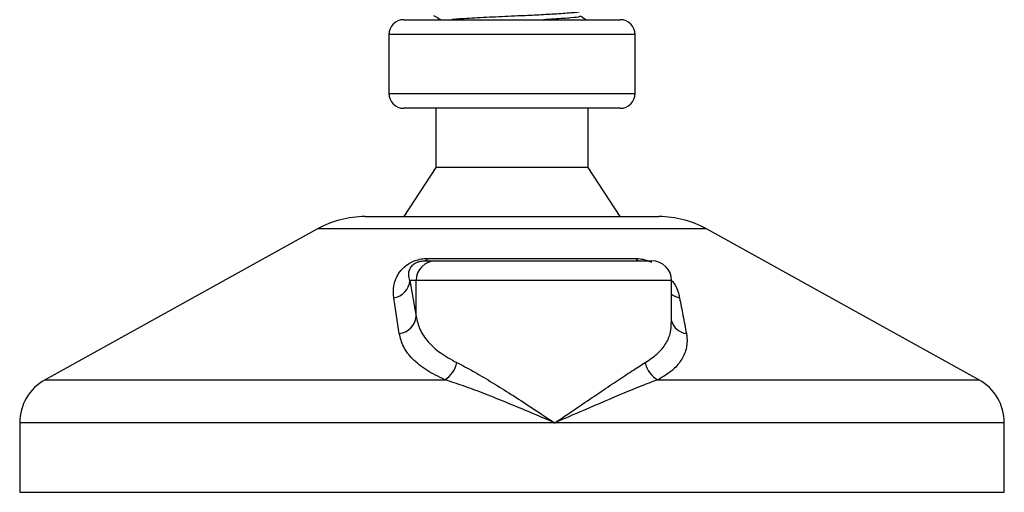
# Model space of a CAD drawing. Header units: millimetres. Extents: x 0 to 420, y 0 to 297.
# Tile 26 of 71: x 179.76 to 190.19, y 166.28 to 171.29. Entities that reach past the tile are written whole.
import ezdxf

# ---------------------------------------------------------------- set-up
doc = ezdxf.new("R2010")
doc.units = ezdxf.units.MM

msp = doc.modelspace()

# ---------------------------------------------------------------- linework, layer by layer
at = {"color": 7, "linetype": 'Continuous', "lineweight": 25}
for p, q in [((183.8274, 171.289), (186.1232, 171.289)), ((183.6709, 171.1325), (183.6709, 170.5064)), ((186.2797, 171.1325), (183.6709, 171.1325)), ((186.2797, 170.5064), (186.2797, 171.1325)), ((183.6709, 170.5064), (186.2797, 170.5064)), ((183.8318, 170.3498), (183.8274, 170.3498)), ((186.1232, 170.3498), (183.8318, 170.3498)), ((184.1666, 170.3498), (184.1666, 169.7237)), ((185.784, 169.7237), (185.784, 170.3498)), ((184.1666, 169.7237), (183.8274, 169.202)), ((184.1696, 169.7237), (184.1666, 169.7237)), ((185.784, 169.7237), (184.1696, 169.7237)), ((186.1232, 169.202), (185.784, 169.7237)), ((183.4188, 169.202), (186.5318, 169.202)), ((182.9132, 169.0713), (180.0267, 167.4726)), ((187.0373, 169.0713), (182.9132, 169.0713)), ((189.9239, 167.4726), (187.0373, 169.0713)), ((184.0808, 168.7585), (186.2831, 168.7585)), ((184.0463, 168.7324), (184.1665, 168.7324)), ((184.1665, 168.7324), (186.4579, 168.7324)), ((183.8935, 168.5237), (183.9586, 168.1445)), ((183.9586, 168.5237), (183.8935, 168.5237)), ((183.9586, 168.1445), (183.9586, 168.5237)), ((186.6666, 168.5237), (183.9586, 168.5237)), ((186.6666, 168.0767), (186.6666, 168.5237)), ((180.0267, 167.4726), (184.2636, 167.4726)), ((186.5224, 167.4726), (189.9239, 167.4726)), ((179.7577, 167.0162), (179.7577, 166.2801)), ((185.4277, 167.0162), (179.7577, 167.0162)), ((190.1929, 167.0162), (185.4277, 167.0162)), ((190.1929, 166.2801), (190.1929, 167.0162)), ((179.7577, 166.2801), (190.1929, 166.2801))]:
    msp.add_line(p, q, dxfattribs=at)
for centre, radius, start, end in [((183.8274, 171.1325), 0.1565, 90, 180), ((186.1232, 171.1325), 0.1565, 0, 90), ((183.8274, 170.5064), 0.1565, 180, 270), ((186.1232, 170.5064), 0.1565, 270, 0), ((183.4188, 168.1585), 1.0435, 90, 118.97971), ((186.5318, 168.1585), 1.0435, 61.02029, 90), ((184.0397, 168.7769), 0.045, 278.49257, 335.89592), ((186.3373, 168.8014), 0.0691, 218.34182, 266.79191), ((184.1669, 168.5241), 0.2083, 90.1083, 180.10789), ((186.4579, 168.5237), 0.2087, 0, 90), ((183.691, 168.5419), 0.2034, 279.07467, 354.85539), ((186.7913, 168.545), 0.2078, 233.12971, 258.87121), ((183.7558, 168.1642), 0.2038, 276.94193, 354.44804), ((186.8487, 168.1502), 0.19, 196.64517, 262.38361), ((184.115, 167.7113), 0.2811, 301.89425, 348.4889), ((186.6415, 167.7009), 0.2575, 190.22117, 242.43176), ((180.2795, 167.0162), 0.5218, 118.97971, 180), ((189.6711, 167.0162), 0.5218, 0, 61.02029)]:
    msp.add_arc(centre, radius, start, end, dxfattribs=at)
for points, knots in [([(185.6873, 171.3739), (185.688, 171.3733), (185.6944, 171.3683), (185.6073, 171.3604), (185.4461, 171.3485), (185.2419, 171.3372), (185.0172, 171.3272), (184.7592, 171.316), (184.5201, 171.3021), (184.3719, 171.2942), (184.3414, 171.2895), (184.338, 171.289)], [0, 0, 0, 0, 0.020155, 0.1653535, 0.314201, 0.4286233, 0.5391689, 0.6860702, 0.8370616, 0.9822217, 1, 1, 1, 1]), ([(184.1437, 171.3351), (184.1626, 171.3242), (184.1892, 171.3088), (184.2157, 171.2934), (184.2234, 171.289)], [0, 0, 0, 0, 0.7112717, 1, 1, 1, 1]), ([(185.6843, 171.3251), (185.6875, 171.3233), (185.6989, 171.3172), (185.6085, 171.3082), (185.4669, 171.2975), (185.3462, 171.2911), (185.3076, 171.289)], [0, 0, 0, 0, 0.138297, 0.4820057, 0.8343523, 1, 1, 1, 1]), ([(185.762, 171.289), (185.7584, 171.2911), (185.7368, 171.3036), (185.7152, 171.3161), (185.6971, 171.3266)], [0, 0, 0, 0, 0.1641848, 1, 1, 1, 1]), ([(183.723, 168.3411), (183.7196, 168.3827), (183.7128, 168.4655), (183.7534, 168.5765), (183.8192, 168.6593), (183.8818, 168.7066), (183.9458, 168.7372), (184.0117, 168.7545), (184.0571, 168.7584), (184.0787, 168.7585), (184.0808, 168.7585)], [0, 0, 0, 0, 0.27916885, 0.55661556, 0.69910273, 0.79155981, 0.86148353, 0.93080823, 0.99326565, 1, 1, 1, 1]), ([(186.2831, 168.7585), (186.3045, 168.7574), (186.3478, 168.7552), (186.4098, 168.7387), (186.4422, 168.7235), (186.4537, 168.718)], [0, 0, 0, 0, 0.38733, 0.7811573, 1, 1, 1, 1]), ([(183.8935, 168.5237), (183.8875, 168.5438), (183.8757, 168.5841), (183.8861, 168.6388), (183.9129, 168.6808), (183.9396, 168.7035), (183.9624, 168.7155), (183.9791, 168.7221), (183.9942, 168.7266), (184.0146, 168.7306), (184.0303, 168.732), (184.0415, 168.7324), (184.0452, 168.7324), (184.0463, 168.7324)], [0, 0, 0, 0, 0.3146462, 0.6284001, 0.7723587, 0.8532335, 0.8896162, 0.9040193, 0.9305029, 0.9491956, 0.9821808, 0.9946359, 1, 1, 1, 1]), ([(186.6731, 168.5228), (186.683, 168.5088), (186.7151, 168.4633), (186.7364, 168.4031), (186.7473, 168.3574), (186.7512, 168.3411)], [0, 0, 0, 0, 0.22270884, 0.72444686, 1, 1, 1, 1]), ([(183.7804, 167.9619), (183.7708, 168.0255), (183.7514, 168.1532), (183.7325, 168.2783), (183.723, 168.3411)], [0, 0, 0, 0, 0.497852, 1, 1, 1, 1]), ([(186.7512, 168.3411), (186.7634, 168.2788), (186.7878, 168.1537), (186.8116, 168.0261), (186.8235, 167.9619)], [0, 0, 0, 0, 0.4978543, 1, 1, 1, 1]), ([(183.9586, 168.1445), (183.9694, 168.0983), (183.9914, 168.0047), (184.0798, 167.8759), (184.2076, 167.7559), (184.3289, 167.6891), (184.3905, 167.6552)], [0, 0, 0, 0, 0.2465936, 0.4996913, 0.7457356, 1, 1, 1, 1]), ([(186.3881, 167.6552), (186.4332, 167.6855), (186.5246, 167.747), (186.6106, 167.856), (186.6604, 167.9662), (186.6624, 168.0427), (186.6633, 168.0767)], [0, 0, 0, 0, 0.25992604, 0.52767011, 0.78990704, 1, 1, 1, 1]), ([(184.2636, 167.4726), (184.1964, 167.5053), (184.0597, 167.5718), (183.9167, 167.6906), (183.8163, 167.8207), (183.7925, 167.9144), (183.7804, 167.9619)], [0, 0, 0, 0, 0.2463531, 0.5014676, 0.7472632, 1, 1, 1, 1]), ([(186.8235, 167.9619), (186.8255, 167.9487), (186.8344, 167.8918), (186.8267, 167.7937), (186.7732, 167.6751), (186.6763, 167.5653), (186.5742, 167.5038), (186.5224, 167.4726)], [0, 0, 0, 0, 0.06999491, 0.29988869, 0.53536004, 0.76429565, 1, 1, 1, 1]), ([(184.3905, 167.6552), (184.4458, 167.6265), (184.5581, 167.5683), (184.7449, 167.4569), (184.9425, 167.3339), (185.1708, 167.1866), (185.334, 167.0787), (185.4269, 167.0167), (185.4277, 167.0162)], [0, 0, 0, 0, 0.1790938, 0.3632907, 0.5505087, 0.7413645, 0.9977537, 1, 1, 1, 1]), ([(185.4277, 167.0162), (185.4285, 167.0167), (185.5214, 167.0787), (185.681, 167.1862), (185.898, 167.3335), (186.0794, 167.456), (186.2465, 167.5679), (186.3409, 167.6261), (186.3881, 167.6552)], [0, 0, 0, 0, 0.0022463, 0.2586377, 0.4477168, 0.6367116, 0.818473, 1, 1, 1, 1]), ([(185.4277, 167.0162), (185.4268, 167.0166), (185.3237, 167.0609), (185.0678, 167.1701), (184.7422, 167.3032), (184.4589, 167.41), (184.3291, 167.4516), (184.2636, 167.4726)], [0, 0, 0, 0, 0.0022151, 0.258094, 0.6355, 0.8160594, 1, 1, 1, 1]), ([(186.5224, 167.4726), (186.4662, 167.452), (186.3526, 167.4104), (186.094, 167.3037), (185.7839, 167.1701), (185.5317, 167.0609), (185.4286, 167.0166), (185.4277, 167.0162)], [0, 0, 0, 0, 0.1804148, 0.3645009, 0.7419063, 0.9977849, 1, 1, 1, 1])]:
    msp.add_open_spline(points, degree=3, knots=knots, dxfattribs=at)

doc.saveas('drawing.dxf')
